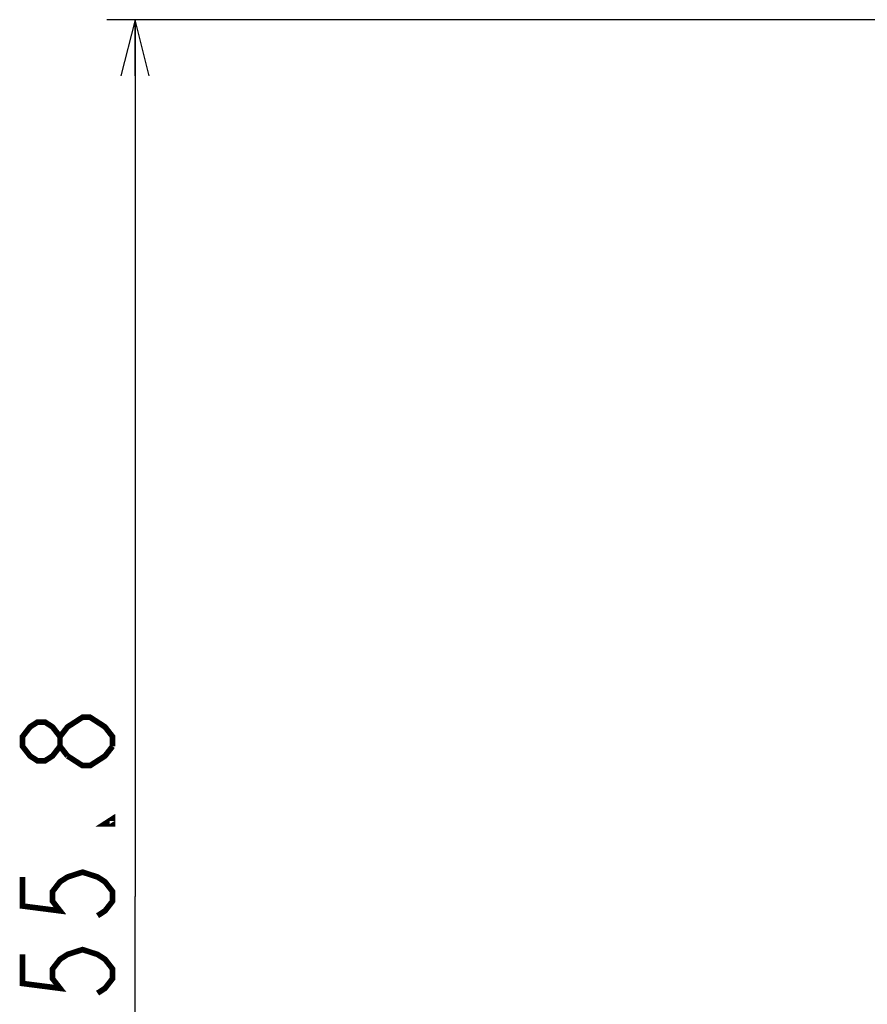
# Model space of a CAD drawing. Extents: x 0 to 420, y 0 to 297.
# Tile 44 of 67: x 220 to 250, y 202 to 237. Entities that reach past the tile are written whole.
import ezdxf

# ---------------------------------------------------------------- set-up
doc = ezdxf.new("R2010")
doc.units = 0
doc.header["$LTSCALE"] = 23.1
doc.layers.get('0').update_dxf_attribs({"linetype": 'CONTINUOUS'})
doc.layers.add('ALL_DIM', color=7, linetype='CONTINUOUS')
doc.dimstyles.get("Standard").update_dxf_attribs({"dimtxt": 2.5, "dimasz": 2.5, "dimexe": 1.25, "dimexo": 0.625, "dimtad": 1, "dimcen": 2.5, "dimazin": 3, "dimtfac": 1, "dimtmove": 0, "dimatfit": 3})

# ---------------------------------------------------------------- blocks, each defined once
blk = doc.blocks.new('_OPEN')
at = {"color": 0, "linetype": 'BYBLOCK'}
for p, q in [((0, 0), (-1, 0.25)), ((-1, -0.25), (0, 0)), ((-1, 0), (0, 0))]:
    blk.add_line(p, q, dxfattribs=at)
blk = doc.blocks.new('*D17')
at = {"layer": 'ALL_DIM', "color": 2, "linetype": 'CONTINUOUS'}
for p, q in [((281.111, 236.693), (222.873, 236.693)), ((223.873, 236.693), (223.873, 205.543)), ((223.873, 174.393), (223.873, 205.543)), ((265.052, 174.393), (222.873, 174.393))]:
    blk.add_line(p, q, dxfattribs=at)
at = {"layer": 'ALL_DIM', "color": 2, "linetype": 'CONTINUOUS', "xscale": 2, "yscale": 2, "zscale": 2}
for p, rotation in [((223.873, 236.693), 90), ((223.873, 174.393), 270)]:
    blk.add_blockref('_OPEN', p, dxfattribs=dict(at, rotation=rotation))

msp = doc.modelspace()

# ---------------------------------------------------------------- linework, layer by layer
at = {"layer": 'ALL_DIM', "color": 2, "linetype": 'CONTINUOUS', "const_width": 0.2}
for points in [[(221.206, 210.875), (220.94, 210.531), (220.673, 210.359), (220.406, 210.359), (220.14, 210.531), (219.873, 210.875), (219.873, 211.219), (220.14, 211.563), (220.406, 211.735), (220.673, 211.735), (220.94, 211.563), (221.206, 211.219)], [(221.473, 210.531), (221.206, 210.875), (221.206, 211.219), (221.473, 211.563), (221.74, 211.735), (222.006, 211.907), (222.273, 211.907), (222.54, 211.735), (222.806, 211.563), (223.073, 211.219), (223.073, 210.875)], [(223.073, 210.875), (222.806, 210.531), (222.54, 210.359), (222.273, 210.187), (222.006, 210.187), (221.473, 210.531)], [(223.073, 208.295), (223.073, 208.123), (222.806, 208.123), (223.073, 208.295)], [(219.873, 206.231), (219.873, 205.199), (221.206, 205.027), (220.94, 205.371), (220.94, 205.715), (221.206, 206.059), (221.473, 206.231), (222.006, 206.403), (222.54, 206.231), (222.806, 206.059), (223.073, 205.715), (223.073, 205.371), (222.806, 205.027), (222.54, 204.855)], [(219.873, 203.479), (219.873, 202.447), (221.206, 202.275), (220.94, 202.619), (220.94, 202.963), (221.206, 203.307), (221.473, 203.479), (222.006, 203.651), (222.54, 203.479), (222.806, 203.307), (223.073, 202.963), (223.073, 202.619), (222.806, 202.275), (222.54, 202.103)]]:
    msp.add_lwpolyline(points, dxfattribs=at)

# ---------------------------------------------------------------- dimensions: what is measured, and where the dimension line sits
at = {"layer": 'ALL_DIM', "color": 2, "linetype": 'CONTINUOUS'}
dim = msp.add_linear_dim(base=(223.873, 174.393), p1=(282.111, 236.693), p2=(266.052, 174.393), angle=270, dimstyle='Standard', dxfattribs=at)
dim.commit()
dim.dimension.update_dxf_attribs({"geometry": '*D17', "text_midpoint": (223.873, 198.663), "dimtype": 128})

doc.saveas('drawing.dxf')
